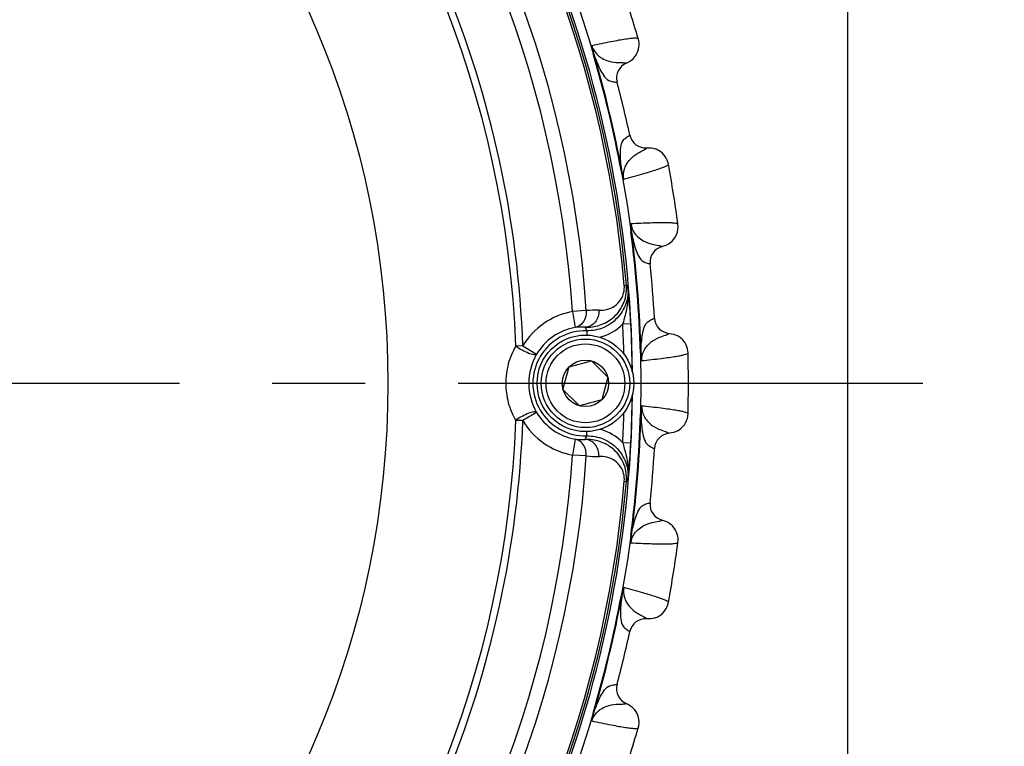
# Model space of a CAD drawing. Header units: millimetres. Extents: x 0 to 420, y 0 to 297.
# Tile 55 of 126: x 87 to 105, y 193 to 206. Entities that reach past the tile are written whole.
import ezdxf

# ---------------------------------------------------------------- set-up
doc = ezdxf.new("R2010")
doc.units = ezdxf.units.MM
doc.header["$LTSCALE"] = 23.1
doc.linetypes.add('CENTER', pattern=[0.6, 0.375, -0.075, 0.075, -0.075])
doc.layers.get('0').update_dxf_attribs({"linetype": 'CONTINUOUS'})
doc.layers.add('02___PRT_ALL_AXES', color=7, linetype='CONTINUOUS')
doc.layers.add('DIM_PILOTEES', color=7, linetype='CONTINUOUS')
doc.styles.get("Standard").update_dxf_attribs({"font": 'txt', "width": 0.7})
doc.dimstyles.new('DIMSTYLE_1', dxfattribs={"dimtxt": 2.5, "dimasz": 3.5, "dimexe": 2, "dimexo": 0, "dimtad": 1, "dimlfac": 3.333333, "dimdsep": 46, "dimtxsty": 'Standard', "dimblk": '_FILLED', "dimblk1": '_FILLED', "dimblk2": '_FILLED', "dimcen": 0.09, "dimazin": 2, "dimtp": 0.8, "dimtm": 0.8, "dimtfac": 1, "dimtofl": 0, "dimtmove": 0, "dimatfit": 3, "dimldrblk": '_FILLED', "dimfxl": 0, "dimtolj": 1, "dimarcsym": 0})

# ---------------------------------------------------------------- blocks, each defined once
blk = doc.blocks.new('_FILLED')
at = {"color": 0, "linetype": 'ByBlock'}
blk.add_solid([(0, 0), (-1, 0.1429), (-1, -0.1429)], dxfattribs=at)
blk = doc.blocks.new('*D26')
at = {"layer": 'DIM_PILOTEES', "color": 2, "linetype": 'Continuous'}
for p, q in [((35.667, 200.688), (35.667, 281.649)), ((177.567, 200.688), (177.567, 281.649)), ((35.667, 279.649), (106.617, 279.649)), ((177.567, 279.649), (106.617, 279.649))]:
    blk.add_line(p, q, dxfattribs=at)
at = {"layer": 'DIM_PILOTEES', "color": 2, "linetype": 'Continuous', "xscale": 3.5, "yscale": 3.5, "zscale": 3.5, "rotation": 180}
blk.add_blockref('_FILLED', (35.667, 279.649), dxfattribs=at)
at = {"layer": 'DIM_PILOTEES', "color": 2, "linetype": 'Continuous', "xscale": 3.5, "yscale": 3.5, "zscale": 3.5}
blk.add_blockref('_FILLED', (177.567, 279.649), dxfattribs=at)
at = {"layer": 'DIM_PILOTEES', "color": 2, "linetype": 'Continuous', "insert": (106.617, 282.774), "char_height": 2.5, "width": 8.57143, "attachment_point": 2, "line_spacing_factor": 0.9}
blk.add_mtext('{\\ftxt;\\W0.0001;\\H0.0001;\\~}{\\ftxt;\\W2.2857142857;\\H2.5; }{\\ftxt;\\W0.0001;\\H0.0001;\\~}', dxfattribs=at)

msp = doc.modelspace()

# ---------------------------------------------------------------- linework, layer by layer
at = {"color": 7, "linetype": 'Continuous'}
for p, q in [((102.117, 177.103), (102.117, 222.103)), ((97.3795, 205.7515), (97.3688, 205.7483)), ((97.9926, 205.5711), (97.9938, 205.5709)), ((97.9926, 205.5711), (97.9938, 205.5709)), ((97.8149, 205.2163), (97.8164, 205.2162)), ((97.815, 205.2163), (97.8164, 205.2162)), ((98.0529, 204.2252), (98.0542, 204.2259)), ((98.0529, 204.2252), (98.0542, 204.2259)), ((98.3723, 203.9897), (98.3732, 203.9904)), ((98.3723, 203.9897), (98.3732, 203.9904)), ((97.9079, 203.5507), (97.8969, 203.5486)), ((98.0857, 202.4278), (98.0747, 202.4264)), ((98.663, 202.1538), (98.6642, 202.1534)), ((98.6631, 202.1538), (98.6642, 202.1534)), ((98.4321, 201.8311), (98.4336, 201.8308)), ((98.4321, 201.8311), (98.4336, 201.8308)), ((97.951, 201.4278), (97.991, 201.4312)), ((97.2432, 200.9574), (96.9839, 200.9404)), ((96.9839, 200.9404), (97.0376, 200.6454)), ((97.9235, 200.7113), (98.0732, 200.7191)), ((98.512, 200.815), (98.5135, 200.8155)), ((98.512, 200.815), (98.5135, 200.8155)), ((97.2531, 200.5831), (97.251, 200.5022)), ((98.7906, 200.5324), (98.7917, 200.533)), ((98.7907, 200.5324), (98.7917, 200.533)), ((96.06, 200.2992), (95.9284, 200.2945)), ((96.06, 200.2992), (96.3176, 200.1457)), ((98.2633, 200.1714), (98.2522, 200.1711)), ((96.9208, 199.9092), (97.3391, 200.0213)), ((97.3391, 200.0213), (97.6453, 199.7151)), ((96.8087, 199.4909), (96.9208, 199.9092)), ((97.6453, 199.7151), (97.5332, 199.2968)), ((97.1149, 199.1847), (96.8087, 199.4909)), ((97.5332, 199.2968), (97.1149, 199.1847)), ((96.3176, 199.061), (96.0601, 198.9075)), ((98.2633, 199.0346), (98.2522, 199.0349)), ((96.0601, 198.9075), (95.9284, 198.9122)), ((97.2531, 198.6237), (97.251, 198.7038)), ((98.7907, 198.6736), (98.7917, 198.673)), ((98.7907, 198.6736), (98.7917, 198.673)), ((97.0377, 198.5613), (96.984, 198.2664)), ((98.0733, 198.4877), (97.9235, 198.4954)), ((97.2432, 198.2493), (96.984, 198.2664)), ((98.512, 198.391), (98.5135, 198.3905)), ((98.512, 198.391), (98.5135, 198.3905)), ((97.9511, 197.779), (97.991, 197.7756)), ((98.4321, 197.3749), (98.4336, 197.3752)), ((98.4321, 197.3749), (98.4336, 197.3752)), ((98.663, 197.0522), (98.6642, 197.0526)), ((98.6631, 197.0522), (98.6642, 197.0526)), ((98.0857, 196.7782), (98.0747, 196.7796)), ((97.9079, 195.6554), (97.8969, 195.6574)), ((98.3723, 195.2163), (98.3732, 195.2156)), ((98.3723, 195.2163), (98.3732, 195.2156)), ((98.0529, 194.9808), (98.0542, 194.9801)), ((98.0529, 194.9808), (98.0542, 194.9801)), ((97.8149, 193.9897), (97.8164, 193.9898)), ((97.815, 193.9897), (97.8164, 193.9898)), ((97.9926, 193.6349), (97.9938, 193.6351)), ((97.9926, 193.6349), (97.9938, 193.6351)), ((97.3795, 193.4545), (97.3688, 193.4577))]:
    msp.add_line(p, q, dxfattribs=at)
for centre, radius in [((76.617, 199.603), 21.6412), ((76.617, 199.603), 16.9279), ((97.227, 199.603), 0.9), ((97.227, 199.603), 0.825), ((97.227, 199.603), 0.735), ((97.227, 199.603), 0.433)]:
    msp.add_circle(centre, radius, dxfattribs=at)
for centre, radius, start, end in [((76.617, 199.603), 21.4888, 0.57179, 44.41743), ((76.617, 199.603), 21.4119, 4.88886, 40.11322), ((76.617, 199.603), 21.452, 4.88886, 40.11322), ((76.617, 199.603), 20.6706, 3.7569, 41.24518), ((76.617, 199.603), 20.4108, 3.7569, 41.24518), ((76.617, 199.603), 19.3238, 2.0507, 42.95139), ((76.617, 199.603), 19.4555, 2.0507, 42.95139), ((76.617, 199.603), 22.53, 16.56213, 19.43786), ((97.8528, 205.9184), 0.375, 328.80569, 16.56318), ((76.617, 199.603), 21.6426, 10.50422, 16.49578), ((76.617, 199.603), 21.6537, 10.50422, 16.49578), ((97.8519, 205.9191), 0.3761, 316.62079, 328.78416), ((98.1064, 205.2929), 0.2999, 112.04846, 194.81539), ((76.617, 199.603), 21.93, 12.16941, 14.83059), ((98.3474, 204.2892), 0.2999, 192.1846, 274.95163), ((98.4049, 203.6158), 0.3761, 58.6698, 70.69195), ((98.4054, 203.6168), 0.375, 10.436, 58.64906), ((76.617, 199.603), 22.53, 7.56213, 10.43786), ((98.5793, 202.5186), 0.375, 307.53474, 7.56258), ((76.617, 199.603), 21.6426, 1.50423, 7.4958), ((76.617, 199.603), 21.6537, 1.50423, 7.4958), ((98.7319, 201.8612), 0.2999, 103.04846, 185.81537), ((76.617, 199.603), 21.93, 3.16941, 5.83059), ((93.0485, 197.4547), 6.3436, 38.40295, 38.81895), ((81.7296, 199.7239), 16.3756, 5.07355, 5.85775), ((85.8437, 200.0775), 12.2463, 3.00406, 5.12832), ((97.2274, 199.6034), 1.359, 100.32038, 149.20229), ((97.4042, 199.6242), 1.3429, 86.76615, 96.8867), ((97.1459, 199.5925), 1.0585, 85.86814, 95.8718), ((97.273, 201.3321), 0.8991, 284.37596, 316.33904), ((76.617, 199.603), 21.3353, 1.45814, 2.97776), ((76.617, 199.603), 21.4852, 0.57135, 2.97808), ((98.8129, 200.8321), 0.2999, 183.1846, 265.95162), ((97.2274, 199.6034), 0.9801, 88.49528, 271.5068), ((97.2274, 199.6034), 1.0592, 100.32038, 149.20229), ((94.911, 199.5104), 2.5761, 24.60849, 26.21214), ((98.7644, 200.158), 0.3761, 49.6698, 61.69195), ((98.765, 200.1589), 0.375, 1.43597, 49.64906), ((97.2522, 199.6034), 1.0806, 149.87656, 210.12552), ((99.3902, 200.1837), 1.127, 180.62295, 188.06465), ((76.617, 199.603), 22.53, 358.56213, 1.43786), ((76.617, 199.603), 21.4888, 315.58316, 359.42817), ((76.617, 199.603), 21.4852, 357.02426, 359.42714), ((97.2274, 199.6034), 1.0592, 210.79979, 259.6817), ((76.617, 199.603), 21.3353, 357.02432, 358.54186), ((76.617, 199.603), 21.6426, 352.5042, 358.49575), ((76.617, 199.603), 21.6537, 352.5042, 358.49575), ((98.765, 199.0471), 0.375, 304.33733, 358.56305), ((76.617, 199.603), 19.3238, 317.0507, 357.95139), ((76.617, 199.603), 19.4555, 317.0507, 357.95139), ((97.2274, 199.6034), 1.359, 210.79979, 259.6817), ((97.2731, 197.8746), 0.8992, 43.66328, 75.57095), ((98.8129, 198.3739), 0.2999, 94.04848, 176.81536), ((98.7648, 199.0474), 0.3754, 298.2969, 304.33575), ((97.1459, 199.6143), 1.0585, 264.13028, 274.13394), ((94.911, 199.6963), 2.5761, 333.78994, 335.39359), ((85.3298, 199.1654), 12.7614, 354.91665, 356.9556), ((76.617, 199.603), 20.4108, 318.7569, 356.24518), ((76.617, 199.603), 21.93, 354.16941, 356.83059), ((76.617, 199.603), 20.6706, 318.7569, 356.24518), ((97.4042, 199.5826), 1.3429, 263.11538, 273.23593), ((80.7678, 199.5742), 17.3418, 354.16618, 354.90668), ((76.617, 199.603), 21.4119, 319.88886, 355.11322), ((76.617, 199.603), 21.452, 319.88886, 355.11322), ((93.0484, 201.7519), 6.3436, 321.18313, 321.59913), ((98.7319, 197.3448), 0.2999, 174.18461, 256.95162), ((98.5786, 196.6866), 0.3761, 40.6698, 52.69195), ((98.5793, 196.6874), 0.375, 352.436, 40.64906), ((76.617, 199.603), 22.53, 349.56213, 352.43786), ((76.617, 199.603), 21.6426, 343.50424, 349.4958), ((76.617, 199.603), 21.6537, 343.50424, 349.4958), ((98.4054, 195.5892), 0.375, 300.8754, 349.56327), ((98.3474, 194.9168), 0.2999, 85.04847, 167.81535), ((98.4049, 195.5902), 0.3761, 288.9354, 300.85504), ((76.617, 199.603), 21.93, 345.16941, 347.83059), ((98.1064, 193.9131), 0.2999, 165.18461, 247.95162), ((97.8519, 193.2869), 0.3761, 31.6698, 43.69195), ((97.8528, 193.2876), 0.375, 343.436, 31.64906), ((76.617, 199.603), 22.53, 340.56213, 343.43786)]:
    msp.add_arc(centre, radius, start, end, dxfattribs=at)
for points, knots in [([(98.2123, 206.0253), (98.2065, 206.031), (98.1802, 206.0342), (98.1336, 206.034), (98.0605, 206.0267), (97.9644, 206.0134), (97.8434, 205.9931), (97.634, 205.9542), (97.4653, 205.9193), (97.345, 205.8936)], [0, 0, 0, 0, 0.0276676, 0.0818253, 0.1640493, 0.2746457, 0.4136462, 0.5809734, 1, 1, 1, 1]), ([(97.345, 205.8936), (97.3436, 205.8899), (97.343, 205.8806), (97.3438, 205.8592), (97.3487, 205.8281), (97.3574, 205.7888), (97.3648, 205.7619), (97.3688, 205.7483)], [0, 0, 0, 0, 0.0792271, 0.1847024, 0.4362289, 0.7136644, 1, 1, 1, 1]), ([(97.345, 205.8936), (97.3631, 205.8349), (97.4135, 205.753), (97.517, 205.6659), (97.6373, 205.606), (97.7794, 205.5816), (97.9033, 205.5795), (97.9684, 205.576), (97.9926, 205.5711)], [0, 0, 0, 0, 0.2372837, 0.3547746, 0.5205227, 0.7493714, 0.904537, 1, 1, 1, 1]), ([(97.345, 205.8936), (97.3503, 205.8698), (97.3587, 205.8217), (97.3722, 205.7747), (97.3795, 205.7515)], [0, 0, 0, 0, 0.5010452, 1, 1, 1, 1]), ([(97.3795, 205.7515), (97.413, 205.6541), (97.4667, 205.5134), (97.5587, 205.3428), (97.6411, 205.2479), (97.7381, 205.2211), (97.7902, 205.2167), (97.815, 205.2163)], [0, 0, 0, 0, 0.416335, 0.6037537, 0.7883398, 0.8999708, 1, 1, 1, 1]), ([(97.9079, 203.5507), (97.8935, 203.6527), (97.8774, 203.8023), (97.882, 203.9961), (97.9123, 204.1182), (97.9866, 204.1861), (98.031, 204.2136), (98.0529, 204.2252)], [0, 0, 0, 0, 0.4163352, 0.6037541, 0.7883399, 0.8999705, 1, 1, 1, 1]), ([(97.9416, 203.4083), (97.9311, 203.4689), (97.9388, 203.5647), (97.9915, 203.6893), (98.0715, 203.7973), (98.1871, 203.8835), (98.2965, 203.9416), (98.3529, 203.9743), (98.3723, 203.9897)], [0, 0, 0, 0, 0.2372751, 0.3547681, 0.520518, 0.7493677, 0.9045349, 1, 1, 1, 1]), ([(97.9416, 203.4083), (98.0605, 203.4401), (98.2267, 203.4856), (98.4309, 203.546), (98.5479, 203.5828), (98.6397, 203.6146), (98.7081, 203.6413), (98.7496, 203.6623), (98.7717, 203.677), (98.7742, 203.6847)], [0, 0, 0, 0, 0.4190238, 0.5863511, 0.7253523, 0.8359487, 0.9181735, 0.9723321, 1, 1, 1, 1]), ([(97.8969, 203.5486), (97.8995, 203.5347), (97.9051, 203.5074), (97.9152, 203.4684), (97.925, 203.4385), (97.934, 203.419), (97.9387, 203.411), (97.9416, 203.4083)], [0, 0, 0, 0, 0.286326, 0.5637465, 0.815251, 0.9207369, 1, 1, 1, 1]), ([(97.9079, 203.5506), (97.9119, 203.5266), (97.9214, 203.4787), (97.9353, 203.4319), (97.9416, 203.4083)], [0, 0, 0, 0, 0.4989207, 1, 1, 1, 1]), ([(98.0738, 202.5736), (98.0719, 202.5702), (98.0699, 202.5611), (98.0673, 202.5398), (98.0673, 202.5083), (98.0697, 202.4681), (98.0728, 202.4404), (98.0747, 202.4264)], [0, 0, 0, 0, 0.0792329, 0.1846912, 0.4362352, 0.7136645, 1, 1, 1, 1]), ([(98.9511, 202.568), (98.9463, 202.5746), (98.9208, 202.5818), (98.8748, 202.5889), (98.8014, 202.5931), (98.7043, 202.595), (98.5817, 202.5939), (98.3688, 202.5882), (98.1967, 202.5801), (98.0738, 202.5736)], [0, 0, 0, 0, 0.0276676, 0.0818253, 0.1640493, 0.2746457, 0.4136462, 0.5809734, 1, 1, 1, 1]), ([(98.0738, 202.5736), (98.0826, 202.5128), (98.1195, 202.424), (98.2081, 202.3218), (98.3176, 202.2438), (98.4542, 202.1975), (98.5761, 202.1761), (98.6399, 202.1624), (98.6631, 202.1538)], [0, 0, 0, 0, 0.2372783, 0.3547707, 0.5205211, 0.7493716, 0.9045377, 1, 1, 1, 1]), ([(98.0738, 202.5736), (98.0754, 202.5492), (98.0762, 202.5004), (98.0822, 202.4519), (98.0857, 202.4278)], [0, 0, 0, 0, 0.5010678, 1, 1, 1, 1]), ([(98.0857, 202.4278), (98.1036, 202.3264), (98.1346, 202.179), (98.1988, 201.9961), (98.2653, 201.8895), (98.3569, 201.8478), (98.4077, 201.8354), (98.4321, 201.8311)], [0, 0, 0, 0, 0.4163391, 0.6037568, 0.7883415, 0.8999715, 1, 1, 1, 1]), ([(97.2222, 200.6482), (97.3116, 200.6454), (97.4969, 200.6706), (97.7075, 200.7849), (97.8478, 200.928), (97.9356, 201.0702), (97.9905, 201.2422), (97.9964, 201.3676), (97.991, 201.4312)], [0, 0, 0, 0, 0.2169685, 0.4435715, 0.5667109, 0.6998765, 0.8450975, 1, 1, 1, 1]), ([(98.0197, 201.3952), (98.0284, 201.2914), (98.0016, 201.0773), (97.8341, 200.8025), (97.5695, 200.6195), (97.3573, 200.5803), (97.2531, 200.5831)], [0, 0, 0, 0, 0.2499997, 0.5000005, 0.7499784, 1, 1, 1, 1]), ([(97.4799, 200.965), (97.5295, 200.9621), (97.6326, 200.9718), (97.7841, 201.0395), (97.8921, 201.1546), (97.9483, 201.2928), (97.955, 201.3808), (97.951, 201.4278)], [0, 0, 0, 0, 0.1991522, 0.4080464, 0.6537536, 0.8105925, 1, 1, 1, 1]), ([(98.0156, 201.1268), (98.0116, 201.092), (97.9902, 200.9515), (97.9525, 200.8142), (97.9235, 200.7113)], [0, 0, 0, 0, 0.2468901, 1, 1, 1, 1]), ([(97.2432, 200.9574), (97.2487, 200.8879), (97.224, 200.778), (97.1298, 200.6787), (97.0686, 200.6517), (97.0376, 200.6454)], [0, 0, 0, 0, 0.51887, 0.7645351, 1, 1, 1, 1]), ([(97.4799, 200.965), (97.4813, 200.9252), (97.4704, 200.8455), (97.4154, 200.7415), (97.329, 200.6684), (97.257, 200.6491), (97.2222, 200.6482)], [0, 0, 0, 0, 0.2654064, 0.5233125, 0.7675494, 1, 1, 1, 1]), ([(98.2633, 200.1714), (98.2651, 200.2744), (98.2726, 200.4248), (98.3075, 200.6155), (98.3565, 200.7312), (98.4404, 200.7867), (98.4886, 200.8069), (98.512, 200.815)], [0, 0, 0, 0, 0.4163307, 0.6037507, 0.788338, 0.8999695, 1, 1, 1, 1]), ([(98.2743, 200.0256), (98.2734, 200.087), (98.2961, 200.1805), (98.3676, 200.2953), (98.4635, 200.3894), (98.5912, 200.4565), (98.7083, 200.4968), (98.7692, 200.5203), (98.7907, 200.5324)], [0, 0, 0, 0, 0.2372931, 0.3547854, 0.5205326, 0.7493784, 0.9045408, 1, 1, 1, 1]), ([(95.9284, 200.2945), (95.8679, 200.1915), (95.7727, 199.9667), (95.7237, 199.6034), (95.7727, 199.24), (95.8679, 199.0152), (95.9284, 198.9122)], [0, 0, 0, 0, 0.2478328, 0.499984, 0.7521445, 1, 1, 1, 1]), ([(96.3176, 200.1457), (96.3132, 200.1402), (96.2951, 200.1331), (96.2438, 200.1359), (96.1575, 200.1635), (96.0445, 200.2178), (95.9664, 200.2668), (95.9284, 200.2945)], [0, 0, 0, 0, 0.0489858, 0.1240189, 0.3586935, 0.6721743, 1, 1, 1, 1]), ([(98.2522, 200.1711), (98.2525, 200.157), (98.2538, 200.1291), (98.2577, 200.0891), (98.2626, 200.0579), (98.2686, 200.0374), (98.2718, 200.0285), (98.2744, 200.0256)], [0, 0, 0, 0, 0.2863403, 0.5637782, 0.8153226, 0.9207393, 1, 1, 1, 1]), ([(98.2744, 200.0256), (98.3968, 200.0383), (98.568, 200.0573), (98.7792, 200.085), (98.9005, 200.1031), (98.9961, 200.1201), (99.0678, 200.1358), (99.1121, 200.15), (99.1362, 200.1611), (99.1399, 200.1683)], [0, 0, 0, 0, 0.4190313, 0.586358, 0.7253569, 0.835952, 0.9181749, 0.9723325, 1, 1, 1, 1]), ([(98.2744, 199.1804), (98.2718, 199.1774), (98.2686, 199.1686), (98.2626, 199.1481), (98.2577, 199.1169), (98.2538, 199.0769), (98.2525, 199.049), (98.2522, 199.0349)], [0, 0, 0, 0, 0.0792989, 0.1846817, 0.4362462, 0.7136843, 1, 1, 1, 1]), ([(98.2744, 199.1804), (98.2721, 199.1561), (98.2652, 199.1078), (98.2636, 199.0589), (98.2633, 199.0346)], [0, 0, 0, 0, 0.5010459, 1, 1, 1, 1]), ([(98.2744, 199.1804), (98.2735, 199.119), (98.2961, 199.0255), (98.3676, 198.9107), (98.4635, 198.8166), (98.5912, 198.7495), (98.7083, 198.7092), (98.7692, 198.6857), (98.7907, 198.6736)], [0, 0, 0, 0, 0.2372819, 0.3547711, 0.5205218, 0.7493713, 0.9045377, 1, 1, 1, 1]), ([(99.1399, 199.0377), (99.1362, 199.0449), (99.1121, 199.056), (99.0678, 199.0702), (98.9961, 199.0859), (98.9005, 199.1029), (98.7792, 199.121), (98.568, 199.1487), (98.3968, 199.1677), (98.2744, 199.1804)], [0, 0, 0, 0, 0.0276646, 0.0818171, 0.1640349, 0.2746219, 0.4136177, 0.5809554, 1, 1, 1, 1]), ([(96.3176, 199.061), (96.3132, 199.0665), (96.2951, 199.0736), (96.2438, 199.0708), (96.1575, 199.0432), (96.0445, 198.9889), (95.9664, 198.9399), (95.9284, 198.9122)], [0, 0, 0, 0, 0.0489839, 0.124017, 0.3586922, 0.6721737, 1, 1, 1, 1]), ([(98.2633, 199.0346), (98.2651, 198.9316), (98.2726, 198.7812), (98.3075, 198.5905), (98.3565, 198.4748), (98.4404, 198.4193), (98.4886, 198.3991), (98.512, 198.391)], [0, 0, 0, 0, 0.4163218, 0.6037466, 0.7883357, 0.8999683, 1, 1, 1, 1]), ([(97.2432, 198.2493), (97.2487, 198.3188), (97.224, 198.4287), (97.1298, 198.5281), (97.0687, 198.555), (97.0377, 198.5613)], [0, 0, 0, 0, 0.51887, 0.7645351, 1, 1, 1, 1]), ([(97.991, 197.7756), (97.9964, 197.8392), (97.9906, 197.9646), (97.9357, 198.1366), (97.8478, 198.2788), (97.7075, 198.4219), (97.4969, 198.5362), (97.3116, 198.5614), (97.2222, 198.5585)], [0, 0, 0, 0, 0.1549354, 0.3001982, 0.4333702, 0.5564914, 0.7830363, 1, 1, 1, 1]), ([(97.48, 198.2418), (97.4814, 198.2816), (97.4705, 198.3612), (97.4154, 198.4652), (97.329, 198.5384), (97.2571, 198.5577), (97.2222, 198.5585)], [0, 0, 0, 0, 0.2654064, 0.5233125, 0.7675494, 1, 1, 1, 1]), ([(97.2531, 198.6237), (97.3573, 198.6264), (97.5695, 198.5873), (97.8342, 198.4043), (98.0016, 198.1295), (98.0285, 197.9154), (98.0198, 197.8116)], [0, 0, 0, 0, 0.2499967, 0.4999859, 0.7499764, 1, 1, 1, 1]), ([(97.9235, 198.4954), (97.9333, 198.4608), (97.9715, 198.3242), (98.0035, 198.1852), (98.0156, 198.0799)], [0, 0, 0, 0, 0.2537562, 1, 1, 1, 1]), ([(97.9511, 197.779), (97.9551, 197.826), (97.9483, 197.9141), (97.8921, 198.0522), (97.7841, 198.1674), (97.6326, 198.235), (97.5295, 198.2446), (97.48, 198.2418)], [0, 0, 0, 0, 0.1895324, 0.3464148, 0.5920578, 0.8008832, 1, 1, 1, 1]), ([(98.0857, 196.7782), (98.1036, 196.8797), (98.1346, 197.027), (98.1988, 197.2099), (98.2653, 197.3165), (98.3569, 197.3582), (98.4077, 197.3706), (98.4321, 197.3749)], [0, 0, 0, 0, 0.4163389, 0.6037572, 0.7883417, 0.8999714, 1, 1, 1, 1]), ([(98.0738, 196.6324), (98.0825, 196.6932), (98.1195, 196.782), (98.2081, 196.8842), (98.3176, 196.9622), (98.4542, 197.0085), (98.5761, 197.0299), (98.6399, 197.0436), (98.6631, 197.0522)], [0, 0, 0, 0, 0.2372822, 0.3547738, 0.5205223, 0.7493709, 0.9045368, 1, 1, 1, 1]), ([(98.0747, 196.7796), (98.0728, 196.7656), (98.0697, 196.7379), (98.0673, 196.6977), (98.0673, 196.6662), (98.07, 196.645), (98.0718, 196.6358), (98.0738, 196.6324)], [0, 0, 0, 0, 0.2863416, 0.5637448, 0.8152811, 0.9207009, 1, 1, 1, 1]), ([(98.0857, 196.7782), (98.0822, 196.7541), (98.078, 196.7176), (98.0754, 196.6749), (98.075, 196.6505), (98.0736, 196.6384), (98.0738, 196.6324)], [0, 0, 0, 0, 0.4988869, 0.7520577, 0.8770258, 1, 1, 1, 1]), ([(98.0738, 196.6324), (98.1967, 196.6259), (98.3688, 196.6178), (98.5817, 196.6121), (98.7043, 196.611), (98.8014, 196.6129), (98.8748, 196.6171), (98.9208, 196.6242), (98.9463, 196.6314), (98.9511, 196.638)], [0, 0, 0, 0, 0.4190172, 0.5863449, 0.7253448, 0.835943, 0.9181717, 0.9723313, 1, 1, 1, 1]), ([(97.9416, 195.7977), (97.9387, 195.7951), (97.934, 195.787), (97.925, 195.7675), (97.9152, 195.7376), (97.9051, 195.6986), (97.8995, 195.6713), (97.8969, 195.6574)], [0, 0, 0, 0, 0.0792182, 0.1846776, 0.4362274, 0.71366, 1, 1, 1, 1]), ([(97.9416, 195.7977), (97.9355, 195.774), (97.9212, 195.7273), (97.9119, 195.6794), (97.9079, 195.6554)], [0, 0, 0, 0, 0.5010712, 1, 1, 1, 1]), ([(97.9416, 195.7977), (97.9311, 195.7372), (97.9388, 195.6413), (97.9915, 195.5167), (98.0715, 195.4087), (98.1871, 195.3225), (98.2965, 195.2644), (98.3529, 195.2317), (98.3723, 195.2163)], [0, 0, 0, 0, 0.2372781, 0.3547711, 0.5205222, 0.7493732, 0.9045389, 1, 1, 1, 1]), ([(98.7742, 195.5213), (98.7717, 195.529), (98.7496, 195.5437), (98.7081, 195.5647), (98.6397, 195.5914), (98.5479, 195.6232), (98.4309, 195.66), (98.2267, 195.7204), (98.0605, 195.7659), (97.9416, 195.7977)], [0, 0, 0, 0, 0.0276676, 0.0818253, 0.1640493, 0.2746457, 0.4136462, 0.5809734, 1, 1, 1, 1]), ([(97.9079, 195.6554), (97.8935, 195.5534), (97.8775, 195.4037), (97.882, 195.2099), (97.9123, 195.0878), (97.9866, 195.02), (98.031, 194.9924), (98.0529, 194.9808)], [0, 0, 0, 0, 0.4163387, 0.6037566, 0.7883414, 0.8999714, 1, 1, 1, 1]), ([(97.3795, 193.4545), (97.413, 193.5519), (97.4667, 193.6926), (97.5587, 193.8632), (97.6411, 193.9582), (97.7381, 193.985), (97.7902, 193.9893), (97.815, 193.9897)], [0, 0, 0, 0, 0.4163287, 0.6037495, 0.7883373, 0.8999692, 1, 1, 1, 1]), ([(97.345, 193.3124), (97.3631, 193.3711), (97.4135, 193.453), (97.517, 193.5401), (97.6373, 193.6), (97.7794, 193.6244), (97.9033, 193.6265), (97.9684, 193.63), (97.9926, 193.6349)], [0, 0, 0, 0, 0.237284, 0.3547752, 0.5205238, 0.7493727, 0.9045381, 1, 1, 1, 1]), ([(97.3688, 193.4577), (97.3648, 193.4441), (97.3574, 193.4173), (97.3487, 193.378), (97.3437, 193.3468), (97.3432, 193.3254), (97.3434, 193.316), (97.345, 193.3124)], [0, 0, 0, 0, 0.2863334, 0.5637581, 0.8153064, 0.920636, 1, 1, 1, 1]), ([(97.3795, 193.4545), (97.3722, 193.4313), (97.3624, 193.3959), (97.3532, 193.3541), (97.3489, 193.3301), (97.3456, 193.3184), (97.345, 193.3124)], [0, 0, 0, 0, 0.4989161, 0.7520932, 0.8770654, 1, 1, 1, 1]), ([(97.345, 193.3124), (97.4653, 193.2867), (97.634, 193.2518), (97.8434, 193.2129), (97.9644, 193.1926), (98.0605, 193.1793), (98.1336, 193.172), (98.1802, 193.1718), (98.2065, 193.175), (98.2123, 193.1807)], [0, 0, 0, 0, 0.4190172, 0.5863449, 0.7253448, 0.835943, 0.9181717, 0.9723313, 1, 1, 1, 1])]:
    msp.add_open_spline(points, degree=3, knots=knots, dxfattribs=at)
for points in [[(98.1253, 205.6607), (98.0888, 205.6222), (98.043, 205.5909), (97.9938, 205.5709)], [(98.3732, 203.9904), (98.4255, 203.9949), (98.4798, 203.9881), (98.5293, 203.9708)], [(98.8078, 202.2212), (98.7658, 202.189), (98.7158, 202.1653), (98.6642, 202.1534)], [(98.0197, 201.3952), (98.0278, 201.3061), (98.0259, 201.2157), (98.0156, 201.1268)], [(98.7917, 200.533), (98.844, 200.5293), (98.8966, 200.514), (98.9428, 200.4892)], [(98.9428, 198.7169), (98.8966, 198.692), (98.844, 198.6767), (98.7917, 198.673)], [(98.0156, 198.0799), (98.0259, 197.9911), (98.0279, 197.9007), (98.0198, 197.8116)], [(98.6642, 197.0526), (98.7153, 197.0408), (98.7648, 197.0175), (98.8065, 196.9857)], [(98.527, 195.2344), (98.4781, 195.2177), (98.4247, 195.2112), (98.3732, 195.2156)], [(97.9938, 193.6351), (98.0424, 193.6154), (98.0877, 193.5846), (98.1239, 193.5467)]]:
    msp.add_open_spline(points, degree=3, dxfattribs=at)
at = {"layer": '02___PRT_ALL_AXES', "color": 2, "linetype": 'CENTER'}
msp.add_line((103.5169, 199.603), (76.617, 199.603), dxfattribs=at)

# ---------------------------------------------------------------- dimensions: what is measured, and where the dimension line sits
at = {"layer": 'DIM_PILOTEES', "color": 2, "linetype": 'Continuous'}
dim = msp.add_linear_dim(base=(177.567, 279.6488), p1=(35.667, 200.6883), p2=(177.567, 200.6883), text='{\\ftxt;\\W0.0001;\\H0.0001;\\~}{\\ftxt;\\W2.2857142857;\\H2.5; }{\\ftxt;\\W0.0001;\\H0.0001;\\~}', dimstyle='DIMSTYLE_1', dxfattribs=at)
dim.commit()
dim.dimension.update_dxf_attribs({"geometry": '*D26', "text_midpoint": (106.2599, 279.6488), "dimtype": 160})

doc.saveas('drawing.dxf')
